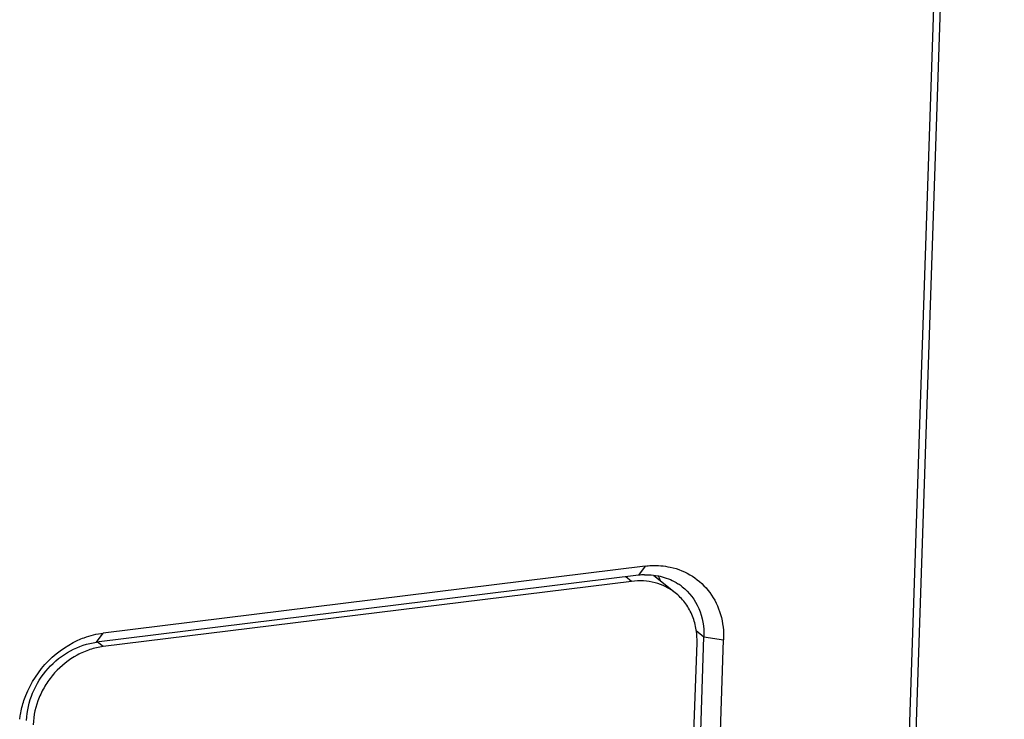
# Model space of a CAD drawing. Header units: millimetres. Extents: x 2798 to 3316, y 1544 to 1917.
# Tile 6 of 20: x 2887.41 to 2894.83, y 1587.61 to 1592.89. Entities that reach past the tile are written whole.
import ezdxf

# ---------------------------------------------------------------- set-up
doc = ezdxf.new("R2010")
doc.units = ezdxf.units.MM

msp = doc.modelspace()

# ---------------------------------------------------------------- linework, layer by layer
at = {"color": 7, "linetype": 'Continuous'}
for p, q in [((2893.5729, 1571.3898), (2894.7822, 1607.1773)), ((2893.624, 1571.3961), (2894.8333, 1607.1836)), ((2892.1272, 1588.7684), (2888.0441, 1588.2643)), ((2892.1272, 1588.7684), (2892.0777, 1588.6992)), ((2892.0777, 1588.6992), (2887.9946, 1588.1951)), ((2892.0253, 1588.6535), (2891.9821, 1588.6874)), ((2892.3537, 1588.5674), (2892.1918, 1588.6947)), ((2892.0253, 1588.6535), (2888.0443, 1588.162)), ((2887.9946, 1588.1951), (2888.0441, 1588.2643)), ((2892.2857, 1579.8154), (2892.5703, 1588.236)), ((2892.5108, 1588.2827), (2892.5703, 1588.236)), ((2892.5703, 1588.236), (2892.7183, 1588.2124)), ((2888.0443, 1588.162), (2888.0011, 1588.1959)), ((2892.2369, 1579.8748), (2892.5179, 1588.1902)), ((2892.4337, 1579.7918), (2892.7183, 1588.2124))]:
    msp.add_line(p, q, dxfattribs=at)
for centre, radius, start, end in [((2892.1384, 1588.2079), 0.4951, 91.84197, 97.0469), ((2891.8195, 1588.5048), 0.4504, 20.11146, 25.25493), ((2892.154, 1588.293), 0.4074, 51.79204, 57.28004)]:
    msp.add_arc(centre, radius, start, end, dxfattribs=at)
for points, knots in [([(2892.1272, 1588.7684), (2892.1431, 1588.7703), (2892.2061, 1588.7756), (2892.2699, 1588.7706), (2892.316, 1588.7607)], [0, 0, 0, 0, 0.254336, 1, 1, 1, 1]), ([(2892.316, 1588.7607), (2892.375, 1588.748), (2892.4892, 1588.7018), (2892.624, 1588.5743), (2892.7061, 1588.4039), (2892.7205, 1588.2766), (2892.7183, 1588.2124)], [0, 0, 0, 0, 0.245602, 0.488951, 0.738532, 1, 1, 1, 1]), ([(2892.1225, 1588.7027), (2892.1671, 1588.7041), (2892.2559, 1588.6949), (2892.3379, 1588.6591), (2892.3743, 1588.6358)], [0, 0, 0, 0, 0.507951, 1, 1, 1, 1]), ([(2892.3537, 1588.5674), (2892.3315, 1588.5848), (2892.2829, 1588.6154), (2892.2017, 1588.6455), (2892.1145, 1588.6592), (2892.055, 1588.6571), (2892.0253, 1588.6535)], [0, 0, 0, 0, 0.243684, 0.490106, 0.741753, 1, 1, 1, 1]), ([(2892.406, 1588.6131), (2892.4599, 1588.5707), (2892.5491, 1588.4528), (2892.5727, 1588.3084), (2892.5703, 1588.236)], [0, 0, 0, 0, 0.486169, 1, 1, 1, 1]), ([(2892.5179, 1588.1902), (2892.5191, 1588.2272), (2892.5141, 1588.3006), (2892.483, 1588.4048), (2892.4297, 1588.4963), (2892.3806, 1588.5462), (2892.3537, 1588.5674)], [0, 0, 0, 0, 0.261033, 0.5134, 0.758686, 1, 1, 1, 1]), ([(2887.8533, 1588.2097), (2887.8687, 1588.2167), (2887.93, 1588.2419), (2887.9951, 1588.2582), (2888.0441, 1588.2643)], [0, 0, 0, 0, 0.25507, 1, 1, 1, 1]), ([(2887.4471, 1587.7566), (2887.4803, 1587.8552), (2887.5885, 1588.039), (2887.7595, 1588.1671), (2887.8533, 1588.2097)], [0, 0, 0, 0, 0.502356, 1, 1, 1, 1]), ([(2887.4665, 1587.6058), (2887.4689, 1587.6762), (2887.5017, 1587.8192), (2887.6192, 1588.004), (2887.7888, 1588.1404), (2887.9262, 1588.1867), (2887.9946, 1588.1951)], [0, 0, 0, 0, 0.24777, 0.503543, 0.757298, 1, 1, 1, 1]), ([(2888.0443, 1588.162), (2888.0105, 1588.1578), (2887.9424, 1588.1423), (2887.8122, 1588.0858), (2887.6973, 1587.9937), (2887.6096, 1587.8775), (2887.5432, 1587.75), (2887.5186, 1587.643), (2887.5162, 1587.5727)], [0, 0, 0, 0, 0.119865, 0.243263, 0.496541, 0.625057, 0.752741, 1, 1, 1, 1]), ([(2887.4148, 1587.6141), (2887.4162, 1587.626), (2887.4233, 1587.6743), (2887.4354, 1587.7218), (2887.4471, 1587.7566)], [0, 0, 0, 0, 0.247276, 1, 1, 1, 1])]:
    msp.add_open_spline(points, degree=3, knots=knots, dxfattribs=at)

doc.saveas('drawing.dxf')
